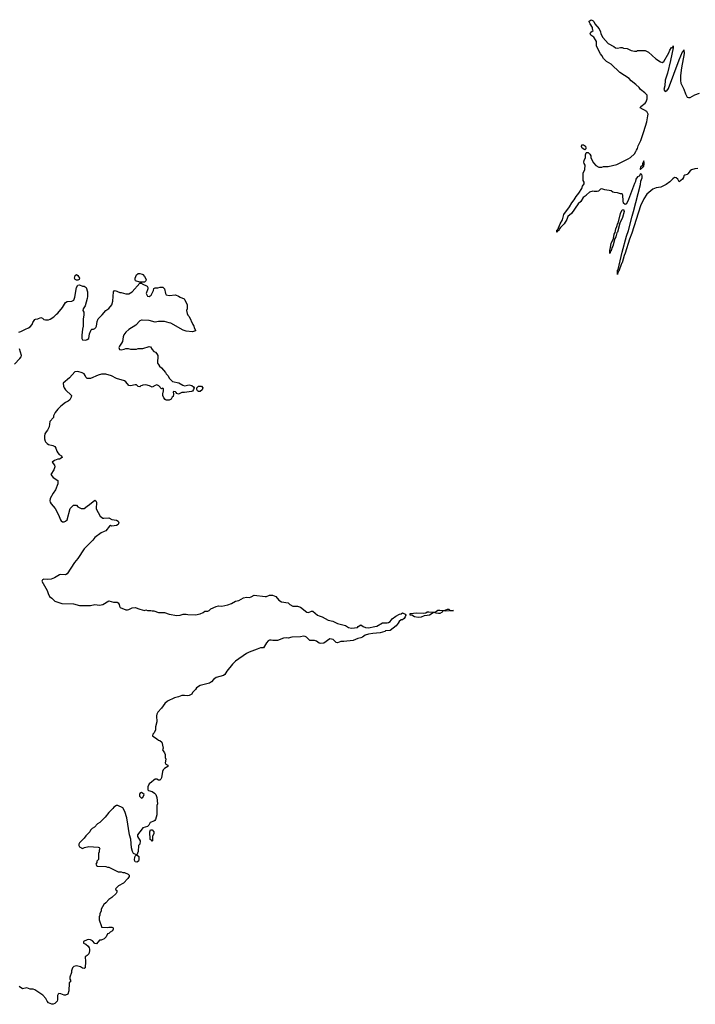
# Model space of a CAD drawing. Header units: inches. Extents: x 2386215 to 2556187, y 580866 to 760840.
# Tile 8 of 203: x 2458416 to 2467158, y 622718 to 635451. Entities that reach past the tile are written whole.
import ezdxf

# ---------------------------------------------------------------- set-up
doc = ezdxf.new("R2010")
doc.units = ezdxf.units.IN
doc.header["$MEASUREMENT"] = 0
for name, color, linetype in [('C4652', 7, 'Continuous'), ('C4653', 7, 'Continuous'), ('C4662', 7, 'Continuous'), ('C4663', 7, 'Continuous')]:
    doc.layers.add(name, color=color, linetype=linetype)

msp = doc.modelspace()

# ---------------------------------------------------------------- linework, layer by layer
at = {"layer": 'C4652', "color": 5, "elevation": 60}
for points in [[(2458747, 630000), (2458751, 629990), (2458770, 629971), (2458790, 629959), (2458843, 629943), (2458871, 629931), (2458885, 629910), (2458898, 629870), (2458911, 629850), (2458926, 629830), (2458958, 629810), (2458966, 629790), (2458931, 629770), (2458910, 629767), (2458865, 629750), (2458838, 629730), (2458865, 629690), (2458871, 629670), (2458858, 629630), (2458818, 629570), (2458850, 629531), (2458911, 629491), (2458911, 629451), (2458881, 629370), (2458850, 629329), (2458810, 629258), (2458807, 629230), (2458811, 629210), (2458821, 629190), (2458876, 629130), (2458919, 629050), (2458943, 628983), (2458952, 628970), (2458970, 628958), (2458990, 628958), (2459010, 628965), (2459030, 628982), (2459069, 629130), (2459110, 629172), (2459150, 629172), (2459170, 629152), (2459210, 629132), (2459250, 629132), (2459290, 629158), (2459317, 629183), (2459390, 629238), (2459402, 629230), (2459411, 629211), (2459407, 629127), (2459456, 629030), (2459490, 629007), (2459503, 629003), (2459570, 629011), (2459606, 628986), (2459670, 628981), (2459690, 628967), (2459698, 628950), (2459690, 628925), (2459670, 628912), (2459610, 628903), (2459590, 628909), (2459577, 628903), (2459530, 628839), (2459507, 628833), (2459470, 628814), (2459390, 628754), (2459361, 628719), (2459251, 628610), (2459170, 628482), (2459127, 628430), (2459030, 628283), (2459010, 628273), (2458950, 628276), (2458930, 628273), (2458866, 628234), (2458825, 628215), (2458772, 628212), (2458730, 628216), (2458710, 628208), (2458701, 628190), (2458771, 628071), (2458782, 628030), (2458802, 627990), (2458831, 627971), (2458871, 627931), (2458962, 627902), (2459110, 627898), (2459190, 627875), (2459330, 627875), (2459390, 627888), (2459450, 627878), (2459490, 627890), (2459570, 627938), (2459630, 627918), (2459678, 627918), (2459691, 627910), (2459702, 627890), (2459705, 627865), (2459714, 627850), (2459790, 627818), (2459810, 627818), (2459830, 627825), (2459870, 627847), (2459910, 627851), (2459970, 627826), (2460000, 627819)], [(2460000, 625453), (2459990, 625458), (2459970, 625446), (2459965, 625430), (2459965, 625410), (2459990, 625385), (2460000, 625389)], [(2460000, 624989), (2459938, 624910), (2459942, 624890), (2459974, 624830), (2459972, 624790), (2459952, 624770), (2459947, 624693), (2459932, 624650), (2459956, 624630), (2459959, 624590), (2459953, 624567), (2459930, 624555), (2459910, 624562), (2459905, 624570), (2459901, 624590), (2459904, 624616), (2459910, 624634), (2459926, 624650), (2459889, 624669), (2459876, 624696), (2459863, 624743), (2459854, 624854), (2459836, 624910), (2459800, 625130), (2459776, 625210), (2459750, 625258), (2459687, 625287), (2459670, 625288), (2459632, 625268), (2459622, 625250), (2459570, 625198), (2459522, 625138), (2459452, 625070), (2459422, 625050), (2459382, 625010), (2459352, 624990), (2459332, 624970), (2459322, 624950), (2459270, 624898), (2459250, 624868), (2459190, 624806), (2459182, 624790), (2459182, 624770), (2459190, 624754), (2459230, 624732), (2459255, 624745), (2459310, 624758), (2459430, 624751), (2459444, 624744), (2459454, 624730), (2459442, 624710), (2459442, 624690), (2459434, 624670), (2459434, 624590), (2459414, 624570), (2459414, 624550), (2459402, 624530), (2459410, 624514), (2459424, 624504), (2459530, 624502), (2459553, 624493), (2459570, 624492), (2459690, 624432), (2459730, 624432), (2459750, 624422), (2459770, 624422), (2459820, 624400), (2459834, 624390), (2459834, 624370), (2459817, 624343), (2459757, 624283), (2459694, 624250), (2459654, 624210), (2459658, 624198), (2459674, 624190), (2459674, 624170), (2459662, 624150), (2459610, 624098), (2459567, 624073), (2459532, 624030), (2459505, 624010), (2459472, 623950), (2459470, 623926), (2459451, 623890), (2459451, 623870), (2459445, 623850), (2459445, 623810), (2459474, 623726), (2459474, 623714), (2459550, 623711), (2459570, 623716), (2459610, 623716), (2459622, 623710), (2459624, 623704), (2459625, 623690), (2459618, 623670), (2459588, 623652), (2459570, 623635), (2459554, 623630), (2459534, 623590), (2459510, 623566), (2459471, 623549), (2459450, 623548), (2459410, 623498), (2459390, 623506), (2459359, 623539), (2459330, 623553), (2459310, 623556), (2459288, 623552), (2459242, 623530), (2459242, 623510), (2459270, 623496), (2459301, 623470), (2459316, 623450), (2459321, 623430), (2459321, 623410), (2459311, 623369), (2459290, 623348), (2459262, 623330), (2459266, 623270), (2459262, 623190), (2459250, 623182), (2459230, 623184), (2459201, 623201), (2459150, 623214), (2459115, 623205), (2459098, 623190), (2459087, 623153), (2459086, 623130), (2459065, 623070), (2459065, 623045), (2459072, 623030), (2459074, 623010), (2459058, 623002), (2459054, 622990), (2459051, 622891), (2459038, 622850), (2459010, 622835), (2458990, 622835), (2458950, 622855), (2458924, 622856), (2458912, 622848), (2458906, 622834), (2458905, 622775), (2458900, 622760), (2458870, 622728), (2458850, 622718), (2458830, 622718), (2458790, 622738), (2458770, 622758), (2458754, 622794), (2458717, 622837), (2458610, 622905), (2458590, 622914), (2458550, 622915), (2458510, 622929), (2458450, 622918), (2458410, 622948)]]:
    msp.add_lwpolyline(points, dxfattribs=at)
at = {"layer": 'C4653', "color": 5, "elevation": 60}
msp.add_lwpolyline([(2459150, 632081), (2459135, 632090), (2459124, 632110), (2459135, 632145), (2459150, 632158), (2459170, 632145), (2459191, 632110), (2459185, 632090), (2459170, 632081)], close=True, dxfattribs=at)
for points in [[(2460000, 632058), (2459970, 632058), (2459916, 632076), (2459908, 632090), (2459908, 632110), (2459928, 632150), (2459948, 632170), (2459971, 632171), (2460000, 632160)], [(2458406, 631410), (2458430, 631418), (2458490, 631451), (2458530, 631465), (2458550, 631478), (2458575, 631510), (2458585, 631535), (2458610, 631574), (2458620, 631580), (2458650, 631582), (2458690, 631598), (2458710, 631591), (2458730, 631576), (2458750, 631571), (2458790, 631571), (2458810, 631578), (2458858, 631610), (2458890, 631645), (2458910, 631658), (2458969, 631731), (2459010, 631795), (2459030, 631807), (2459090, 631811), (2459115, 631825), (2459130, 631862), (2459151, 631990), (2459170, 632018), (2459190, 632024), (2459230, 632004), (2459250, 632004), (2459276, 631990), (2459295, 631930), (2459295, 631870), (2459290, 631846), (2459261, 631750), (2459236, 631710), (2459231, 631690), (2459245, 631670), (2459246, 631630), (2459239, 631581), (2459238, 631490), (2459228, 631450), (2459218, 631370), (2459219, 631330), (2459230, 631311), (2459270, 631307), (2459290, 631314), (2459309, 631330), (2459319, 631390), (2459340, 631440), (2459350, 631451), (2459370, 631451), (2459390, 631458), (2459402, 631470), (2459409, 631490), (2459417, 631550), (2459430, 631582), (2459485, 631635), (2459529, 631690), (2459570, 631718), (2459610, 631765), (2459623, 631810), (2459629, 631930), (2459636, 631944), (2459651, 631951), (2459710, 631925), (2459730, 631925), (2459790, 631905), (2459830, 631906), (2459869, 631931), (2459970, 632042), (2459990, 632042), (2460000, 632037)], [(2460000, 631564), (2459990, 631564), (2459970, 631555), (2459920, 631500), (2459830, 631446), (2459788, 631410), (2459764, 631376), (2459753, 631350), (2459746, 631290), (2459734, 631266), (2459706, 631230), (2459698, 631210), (2459708, 631188), (2459730, 631183), (2459769, 631191), (2459790, 631201), (2459820, 631200), (2459850, 631191), (2459929, 631191), (2459950, 631198), (2460000, 631198)], [(2458350, 630998), (2458419, 631070), (2458434, 631090), (2458441, 631110), (2458414, 631194)], [(2460000, 630720), (2459985, 630715), (2459970, 630702), (2459950, 630708), (2459929, 630729), (2459910, 630729), (2459850, 630715), (2459830, 630722), (2459790, 630769), (2459770, 630779), (2459670, 630809), (2459605, 630845), (2459529, 630869), (2459474, 630866), (2459430, 630853), (2459330, 630809), (2459290, 630809), (2459270, 630828), (2459262, 630850), (2459248, 630870), (2459225, 630885), (2459170, 630903), (2459130, 630897), (2459061, 630819), (2458978, 630750), (2458981, 630710), (2458991, 630690), (2459010, 630665), (2459085, 630590), (2459082, 630570), (2459063, 630537), (2459043, 630517), (2459010, 630499), (2458950, 630453), (2458910, 630413), (2458876, 630370), (2458852, 630330), (2458852, 630308), (2458807, 630253), (2458795, 630185), (2458775, 630145), (2458757, 630123), (2458743, 630097), (2458735, 630065), (2458735, 630030), (2458747, 630000)]]:
    msp.add_lwpolyline(points, dxfattribs=at)
at = {"layer": 'C4662', "color": 5, "elevation": 60}
for points in [[(2460000, 627819), (2460030, 627812), (2460050, 627818), (2460070, 627811), (2460111, 627811), (2460130, 627805), (2460150, 627805), (2460210, 627785), (2460290, 627785), (2460350, 627763), (2460450, 627746), (2460490, 627751), (2460530, 627765), (2460570, 627765), (2460590, 627758), (2460690, 627756), (2460750, 627766), (2460790, 627785), (2460810, 627801), (2460850, 627803), (2460869, 627811), (2460890, 627831), (2460958, 627862), (2460990, 627871), (2461033, 627867), (2461110, 627886), (2461157, 627903), (2461210, 627931), (2461250, 627941), (2461310, 627976), (2461350, 627983), (2461390, 627979), (2461410, 627986), (2461450, 628011), (2461590, 627991), (2461610, 627994), (2461650, 628011), (2461689, 628011), (2461730, 627991), (2461770, 627945), (2461803, 627923), (2461890, 627911), (2461912, 627890), (2461950, 627867), (2462010, 627867), (2462050, 627854), (2462130, 627791), (2462153, 627787), (2462190, 627801), (2462210, 627801), (2462270, 627751), (2462290, 627741), (2462330, 627731), (2462407, 627687), (2462468, 627672), (2462530, 627641), (2462630, 627615), (2462672, 627590), (2462710, 627583), (2462787, 627593), (2462796, 627604), (2462830, 627625), (2462862, 627602), (2462890, 627589), (2462930, 627587), (2463010, 627602), (2463038, 627610), (2463110, 627652), (2463170, 627651), (2463190, 627657), (2463209, 627670), (2463237, 627703), (2463281, 627739), (2463330, 627765), (2463351, 627769), (2463370, 627779), (2463404, 627764), (2463411, 627750), (2463405, 627730), (2463392, 627708), (2463370, 627692), (2463350, 627689), (2463327, 627670), (2463314, 627646), (2463286, 627614), (2463210, 627554), (2463150, 627549), (2463139, 627541), (2463079, 627521), (2462987, 627513), (2462930, 627503), (2462886, 627490), (2462850, 627465), (2462830, 627457), (2462791, 627449), (2462730, 627425), (2462611, 627409), (2462570, 627409), (2462530, 627393), (2462510, 627397), (2462470, 627437), (2462430, 627443), (2462350, 627389), (2462310, 627385), (2462290, 627389), (2462255, 627415), (2462230, 627425), (2462170, 627424), (2462126, 627466), (2462110, 627475), (2462090, 627479), (2462050, 627469), (2461935, 627465), (2461890, 627455), (2461870, 627459), (2461830, 627454), (2461750, 627422), (2461690, 627422), (2461670, 627429), (2461650, 627429), (2461630, 627418), (2461608, 627392), (2461570, 627329), (2461530, 627329), (2461490, 627309), (2461387, 627273), (2461350, 627254), (2461210, 627155), (2461170, 627115), (2461094, 627026), (2461070, 626982), (2461052, 626970), (2460957, 626943), (2460923, 626917), (2460898, 626890), (2460870, 626873), (2460750, 626842), (2460705, 626810), (2460691, 626789), (2460651, 626750), (2460641, 626730), (2460610, 626713), (2460590, 626707), (2460548, 626712), (2460514, 626710), (2460470, 626694), (2460418, 626682), (2460330, 626639), (2460292, 626610), (2460250, 626548), (2460204, 626496), (2460191, 626470), (2460187, 626450), (2460191, 626370), (2460172, 626308), (2460171, 626269), (2460156, 626230), (2460138, 626210), (2460134, 626190), (2460192, 626150), (2460210, 626132), (2460230, 626131), (2460256, 626110), (2460271, 626030), (2460265, 626010), (2460291, 625970), (2460296, 625950), (2460296, 625910), (2460306, 625890), (2460300, 625840), (2460305, 625825), (2460334, 625810), (2460333, 625793), (2460290, 625768), (2460272, 625750), (2460265, 625730), (2460250, 625646), (2460242, 625630), (2460230, 625618), (2460210, 625618), (2460190, 625628), (2460170, 625628), (2460150, 625618), (2460122, 625590), (2460092, 625570), (2460072, 625530), (2460074, 625490), (2460084, 625484), (2460130, 625471), (2460162, 625450), (2460178, 625430), (2460190, 625394), (2460198, 625310), (2460191, 625290), (2460191, 625170), (2460172, 625108), (2460164, 625096), (2460152, 625088), (2460102, 625070), (2460085, 625035), (2460070, 625018), (2460010, 625002), (2460000, 624989)], [(2460000, 625389), (2460010, 625394), (2460026, 625430), (2460006, 625450), (2460000, 625453)]]:
    msp.add_lwpolyline(points, dxfattribs=at)
for points in [[(2463930, 627802), (2463910, 627808), (2463893, 627807), (2463882, 627790), (2463850, 627773), (2463834, 627770), (2463798, 627778), (2463790, 627786), (2463770, 627786), (2463754, 627770), (2463718, 627750), (2463690, 627745), (2463650, 627744), (2463610, 627723), (2463570, 627720), (2463524, 627730), (2463490, 627749), (2463468, 627750), (2463469, 627770), (2463510, 627778), (2463550, 627780), (2463645, 627775), (2463670, 627781), (2463688, 627792), (2463710, 627795), (2463790, 627791), (2463827, 627813), (2463850, 627815), (2463909, 627811), (2463950, 627830), (2463971, 627830), (2463978, 627818), (2463990, 627811), (2464031, 627810)], [(2460130, 624826), (2460122, 624842), (2460106, 624850), (2460106, 624890), (2460098, 624910), (2460098, 624950), (2460110, 624974), (2460130, 624974), (2460151, 624950), (2460151, 624929), (2460134, 624890), (2460134, 624830)]]:
    msp.add_lwpolyline(points, close=True, dxfattribs=at)
at = {"layer": 'C4663', "color": 5, "elevation": 60}
for points in [[(2467190, 633528), (2467150, 633522), (2467110, 633509), (2467090, 633495), (2467062, 633458), (2467051, 633449), (2467021, 633439), (2467011, 633430), (2467006, 633410), (2466991, 633390), (2466950, 633355), (2466930, 633388), (2466910, 633408), (2466890, 633409), (2466867, 633393), (2466830, 633355), (2466779, 633321), (2466710, 633285), (2466650, 633275), (2466610, 633259), (2466530, 633195), (2466490, 633136), (2466450, 633045), (2466335, 632690), (2466306, 632614), (2466252, 632430), (2466237, 632403), (2466210, 632309), (2466202, 632298), (2466170, 632199), (2466162, 632198), (2466154, 632186), (2466150, 632158), (2466150, 632211), (2466158, 632222), (2466210, 632447), (2466268, 632652), (2466293, 632727), (2466340, 632910), (2466360, 632970), (2466450, 633322), (2466455, 633365), (2466470, 633405), (2466472, 633432), (2466468, 633448), (2466450, 633458), (2466431, 633429), (2466410, 633419), (2466390, 633389), (2466383, 633357), (2466370, 633333), (2466295, 633125), (2466267, 633070), (2466250, 633061), (2466230, 633079), (2466224, 633110), (2466221, 633181), (2466210, 633199), (2466190, 633199), (2466150, 633214), (2466110, 633215), (2466090, 633222), (2466070, 633238), (2465989, 633249), (2465950, 633262), (2465930, 633258), (2465905, 633235), (2465890, 633229), (2465850, 633228), (2465830, 633235), (2465790, 633222), (2465750, 633188), (2465744, 633176), (2465707, 633150), (2465678, 633102), (2465644, 633070), (2465554, 632946), (2465510, 632906), (2465494, 632866), (2465462, 632810), (2465414, 632766), (2465397, 632743), (2465390, 632724), (2465381, 632719), (2465370, 632702), (2465365, 632705), (2465367, 632730), (2465380, 632740), (2465408, 632810), (2465438, 632862), (2465458, 632930), (2465530, 633030), (2465558, 633082), (2465590, 633121), (2465615, 633165), (2465650, 633207), (2465689, 633270), (2465700, 633300), (2465718, 633330), (2465718, 633350), (2465708, 633370), (2465708, 633468), (2465730, 633514), (2465734, 633570), (2465718, 633590), (2465715, 633610), (2465718, 633630), (2465739, 633670), (2465735, 633705), (2465746, 633730), (2465750, 633734), (2465770, 633732), (2465791, 633711), (2465806, 633690), (2465807, 633667), (2465841, 633601), (2465870, 633565), (2465910, 633545), (2465950, 633545), (2465970, 633551), (2466030, 633551), (2466142, 633578), (2466289, 633651), (2466318, 633670), (2466370, 633718), (2466390, 633745), (2466395, 633765), (2466410, 633787), (2466420, 633820), (2466453, 633890), (2466493, 634007), (2466529, 634130), (2466545, 634210), (2466548, 634230), (2466530, 634265), (2466446, 634310), (2466454, 634330), (2466509, 634370), (2466524, 634390), (2466535, 634430), (2466534, 634474), (2466505, 634505), (2466450, 634549), (2466433, 634573), (2466390, 634615), (2466330, 634662), (2466302, 634690), (2466182, 634770), (2466070, 634875), (2466010, 634909), (2465970, 634948), (2465949, 634989), (2465929, 635009), (2465878, 635110), (2465878, 635170), (2465868, 635190), (2465844, 635224), (2465808, 635250), (2465798, 635270), (2465808, 635290), (2465835, 635310), (2465828, 635330), (2465828, 635350), (2465798, 635398), (2465785, 635425), (2465786, 635434), (2465810, 635451), (2465837, 635437), (2465844, 635430), (2465856, 635396), (2465912, 635332), (2465933, 635293), (2465937, 635270), (2465963, 635223), (2466030, 635145), (2466105, 635105), (2466126, 635086), (2466150, 635082), (2466190, 635092), (2466210, 635092), (2466230, 635082), (2466277, 635077), (2466330, 635052), (2466370, 635045), (2466395, 635045), (2466410, 635051), (2466511, 635051), (2466552, 635030), (2466646, 634946), (2466706, 634906), (2466730, 634898), (2466750, 634911), (2466817, 635023), (2466830, 635057), (2466850, 635091), (2466868, 635092), (2466870, 635114), (2466870, 635086), (2466837, 634923), (2466799, 634761), (2466770, 634668), (2466763, 634597), (2466752, 634550), (2466770, 634522), (2466790, 634532), (2466810, 634562), (2466947, 634933), (2466990, 635035), (2467000, 635040), (2467010, 635062), (2467012, 635012), (2466978, 634830), (2466965, 634730), (2466966, 634666), (2466971, 634631), (2467010, 634554), (2467030, 634494), (2467054, 634450), (2467070, 634445), (2467090, 634446), (2467150, 634479), (2467210, 634503)], [(2460000, 632160), (2460010, 632156), (2460030, 632131), (2460051, 632090), (2460046, 632074), (2460030, 632058), (2460000, 632058)], [(2460000, 632037), (2460065, 632005), (2460074, 631990), (2460072, 631970), (2460052, 631910), (2460070, 631874), (2460090, 631872), (2460118, 631890), (2460148, 631950), (2460150, 631974), (2460170, 631982), (2460204, 631984), (2460232, 631992), (2460270, 631991), (2460291, 631971), (2460301, 631910), (2460311, 631891), (2460350, 631886), (2460430, 631891), (2460470, 631878), (2460490, 631862), (2460542, 631842), (2460550, 631834), (2460582, 631770), (2460582, 631710), (2460572, 631690), (2460582, 631650), (2460592, 631632), (2460610, 631614), (2460658, 631510), (2460671, 631490), (2460672, 631470), (2460690, 631434), (2460690, 631426), (2460650, 631415), (2460570, 631422), (2460530, 631435), (2460370, 631528), (2460350, 631529), (2460288, 631548), (2460210, 631549), (2460170, 631538), (2460090, 631562), (2460000, 631564)], [(2460000, 631198), (2460010, 631198), (2460090, 631225), (2460110, 631222), (2460128, 631188), (2460150, 631162), (2460171, 631151), (2460191, 631131), (2460202, 631110), (2460205, 631070), (2460198, 631050), (2460198, 631030), (2460201, 631010), (2460210, 630992), (2460225, 630970), (2460251, 630951), (2460302, 630890), (2460311, 630871), (2460331, 630850), (2460352, 630810), (2460370, 630792), (2460393, 630773), (2460477, 630757), (2460526, 630726), (2460550, 630718), (2460610, 630731), (2460642, 630722), (2460665, 630705), (2460672, 630690), (2460666, 630670), (2460651, 630649), (2460639, 630641), (2460550, 630629), (2460512, 630628), (2460470, 630608), (2460450, 630618), (2460442, 630630), (2460430, 630637), (2460410, 630642), (2460403, 630637), (2460407, 630610), (2460402, 630578), (2460390, 630568), (2460377, 630543), (2460350, 630532), (2460313, 630533), (2460299, 630539), (2460280, 630560), (2460269, 630590), (2460269, 630611), (2460278, 630650), (2460276, 630676), (2460270, 630686), (2460250, 630678), (2460215, 630715), (2460190, 630728), (2460170, 630722), (2460130, 630698), (2460097, 630717), (2460049, 630729), (2460010, 630724), (2460000, 630720)]]:
    msp.add_lwpolyline(points, dxfattribs=at)
for points in [[(2465730, 633768), (2465695, 633790), (2465690, 633798), (2465687, 633810), (2465690, 633831), (2465710, 633835), (2465735, 633815), (2465741, 633790), (2465740, 633780)], [(2466490, 633626), (2466474, 633590), (2466474, 633566), (2466450, 633546), (2466445, 633525), (2466450, 633514), (2466454, 633526), (2466466, 633530), (2466486, 633554), (2466490, 633554), (2466498, 633590), (2466498, 633610)], [(2466050, 632426), (2466050, 632472), (2466057, 632483), (2466070, 632556), (2466099, 632621), (2466110, 632678), (2466120, 632700), (2466130, 632746), (2466144, 632776), (2466150, 632806), (2466159, 632821), (2466190, 632943), (2466210, 632993), (2466230, 632997), (2466237, 632970), (2466215, 632895), (2466182, 632818), (2466150, 632704), (2466144, 632696), (2466130, 632644), (2466118, 632622), (2466090, 632522), (2466079, 632501), (2466070, 632462), (2466061, 632459)], [(2460730, 630642), (2460718, 630650), (2460708, 630670), (2460708, 630690), (2460729, 630711), (2460770, 630711), (2460785, 630690), (2460775, 630665), (2460750, 630644)]]:
    msp.add_lwpolyline(points, close=True, dxfattribs=at)

doc.saveas('drawing.dxf')
